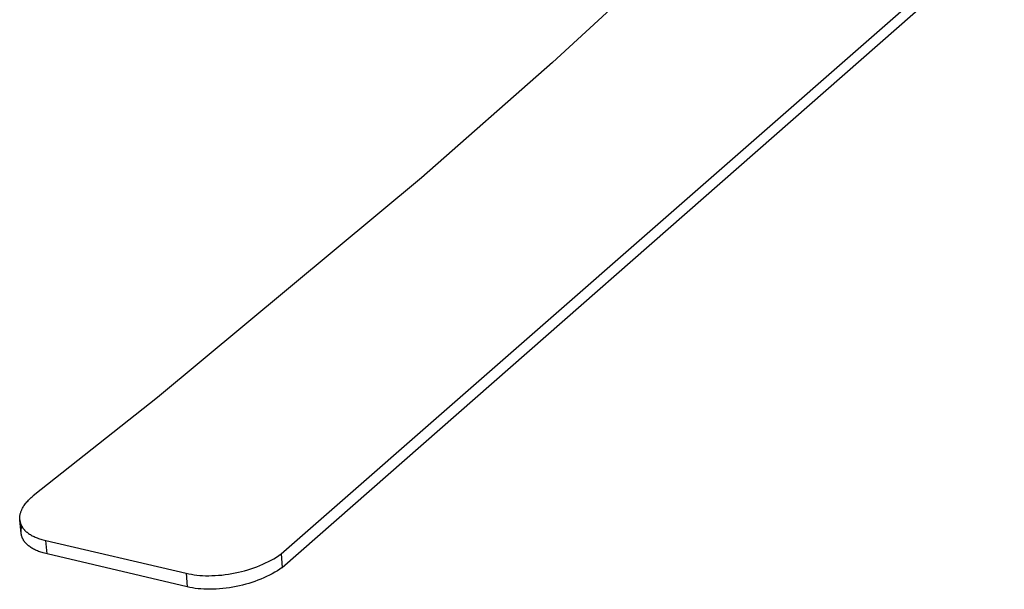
# Model space of a CAD drawing. Header units: millimetres. Extents: x -4170 to -1673, y 3725 to 5351.
# Tile 27 of 49: x -2691 to -2282, y 4577 to 4813. Entities that reach past the tile are written whole.
import ezdxf

# ---------------------------------------------------------------- set-up
doc = ezdxf.new("R2010")
doc.units = ezdxf.units.MM
doc.layers.add('Make2D$Visible$Curvas', color=7, linetype='Continuous')

msp = doc.modelspace()

# ---------------------------------------------------------------- linework, layer by layer
at = {"layer": 'Make2D$Visible$Curvas', "color": 29, "lineweight": -3, "true_color": 0x4d342b}
for p, q in [((-2390.68, 4868.5), (-2469.67, 4795.5)), ((-2582.45, 4591.31), (-2282.02, 4854.48)), ((-2582.04, 4585.67), (-2300.17, 4833.05)), ((-2469.67, 4795.5), (-2524.1, 4747.64)), ((-2524.1, 4747.64), (-2633.79, 4656.39)), ((-2633.79, 4656.39), (-2685.5, 4615.46)), ((-2687.05, 4614.04), (-2686.69, 4614.39)), ((-2686.69, 4614.39), (-2686.31, 4614.75)), ((-2686.31, 4614.75), (-2685.91, 4615.11)), ((-2685.91, 4615.11), (-2685.5, 4615.46)), ((-2690.15, 4609.84), (-2690.05, 4610.03)), ((-2690.05, 4610.03), (-2689.86, 4610.39)), ((-2689.86, 4610.39), (-2689.65, 4610.76)), ((-2689.65, 4610.76), (-2689.42, 4611.13)), ((-2689.42, 4611.13), (-2689.18, 4611.49)), ((-2689.18, 4611.49), (-2688.92, 4611.86)), ((-2688.92, 4611.86), (-2688.65, 4612.22)), ((-2688.65, 4612.22), (-2688.36, 4612.59)), ((-2688.36, 4612.59), (-2688.06, 4612.95)), ((-2688.06, 4612.95), (-2687.74, 4613.31)), ((-2687.74, 4613.31), (-2687.4, 4613.68)), ((-2687.4, 4613.68), (-2687.05, 4614.04)), ((-2691.07, 4606.32), (-2691.06, 4606.45)), ((-2691.07, 4606.19), (-2691.07, 4606.32)), ((-2691.07, 4606.06), (-2691.07, 4606.19)), ((-2691.07, 4605.93), (-2691.07, 4606.06)), ((-2691.06, 4605.8), (-2691.07, 4605.93)), ((-2691.06, 4606.58), (-2691.05, 4606.71)), ((-2691.06, 4606.45), (-2691.06, 4606.58)), ((-2691.05, 4606.71), (-2691.03, 4606.84)), ((-2691.03, 4606.84), (-2691.02, 4606.97)), ((-2691.02, 4606.97), (-2691, 4607.1)), ((-2691, 4607.1), (-2690.98, 4607.24)), ((-2690.98, 4607.24), (-2690.94, 4607.5)), ((-2690.94, 4607.5), (-2690.88, 4607.77)), ((-2690.88, 4607.77), (-2690.82, 4608.04)), ((-2690.82, 4608.04), (-2690.75, 4608.3)), ((-2690.75, 4608.3), (-2690.66, 4608.57)), ((-2690.66, 4608.57), (-2690.57, 4608.84)), ((-2690.57, 4608.84), (-2690.47, 4609.12)), ((-2690.47, 4609.12), (-2690.35, 4609.39)), ((-2690.35, 4609.39), (-2690.23, 4609.66)), ((-2690.23, 4609.66), (-2690.15, 4609.84)), ((-2691.06, 4605.67), (-2691.06, 4605.8)), ((-2691.05, 4605.55), (-2691.06, 4605.67)), ((-2691.03, 4605.42), (-2691.05, 4605.55)), ((-2691.03, 4605.42), (-2691.02, 4605.28)), ((-2690.46, 4599.9), (-2691.03, 4605.39)), ((-2691.02, 4605.28), (-2691, 4605.15)), ((-2691, 4605.15), (-2690.98, 4605.02)), ((-2690.98, 4605.02), (-2690.96, 4604.89)), ((-2690.96, 4604.89), (-2690.93, 4604.75)), ((-2690.93, 4604.75), (-2690.9, 4604.62)), ((-2690.9, 4604.62), (-2690.87, 4604.49)), ((-2690.87, 4604.49), (-2690.84, 4604.36)), ((-2690.84, 4604.36), (-2690.79, 4604.2)), ((-2690.79, 4604.2), (-2690.74, 4604.04)), ((-2690.74, 4604.04), (-2690.69, 4603.88)), ((-2690.69, 4603.88), (-2690.63, 4603.72)), ((-2690.63, 4603.72), (-2690.56, 4603.57)), ((-2690.56, 4603.57), (-2690.5, 4603.41)), ((-2690.5, 4603.41), (-2690.43, 4603.26)), ((-2690.43, 4603.26), (-2690.35, 4603.1)), ((-2690.41, 4601.75), (-2690.36, 4602.01)), ((-2690.36, 4602.01), (-2690.31, 4602.27)), ((-2690.35, 4603.1), (-2690.27, 4602.95)), ((-2690.31, 4602.27), (-2690.25, 4602.52)), ((-2690.27, 4602.95), (-2690.19, 4602.8)), ((-2690.25, 4602.52), (-2690.18, 4602.77)), ((-2690.19, 4602.8), (-2690.1, 4602.65)), ((-2690.1, 4602.65), (-2690.01, 4602.5)), ((-2690.01, 4602.5), (-2689.92, 4602.35)), ((-2689.92, 4602.35), (-2689.82, 4602.21)), ((-2689.82, 4602.21), (-2689.71, 4602.06)), ((-2689.71, 4602.06), (-2689.61, 4601.92)), ((-2689.61, 4601.92), (-2689.5, 4601.78)), ((-2690.49, 4600.71), (-2690.48, 4600.97)), ((-2690.49, 4600.45), (-2690.49, 4600.71)), ((-2690.48, 4600.18), (-2690.49, 4600.45)), ((-2690.48, 4600.97), (-2690.47, 4601.23)), ((-2690.46, 4599.92), (-2690.48, 4600.18)), ((-2690.47, 4601.23), (-2690.44, 4601.49)), ((-2690.44, 4599.76), (-2690.46, 4599.9)), ((-2690.44, 4601.49), (-2690.41, 4601.75)), ((-2690.42, 4599.63), (-2690.44, 4599.76)), ((-2690.4, 4599.5), (-2690.42, 4599.63)), ((-2690.38, 4599.36), (-2690.4, 4599.5)), ((-2690.35, 4599.23), (-2690.38, 4599.36)), ((-2690.32, 4599.1), (-2690.35, 4599.23)), ((-2690.29, 4598.97), (-2690.32, 4599.1)), ((-2690.26, 4598.84), (-2690.29, 4598.97)), ((-2690.21, 4598.67), (-2690.26, 4598.84)), ((-2690.16, 4598.51), (-2690.21, 4598.67)), ((-2690.11, 4598.35), (-2690.16, 4598.51)), ((-2690.05, 4598.19), (-2690.11, 4598.35)), ((-2689.99, 4598.04), (-2690.05, 4598.19)), ((-2689.92, 4597.88), (-2689.99, 4598.04)), ((-2689.85, 4597.72), (-2689.92, 4597.88)), ((-2689.77, 4597.57), (-2689.85, 4597.72)), ((-2689.5, 4601.78), (-2689.38, 4601.64)), ((-2689.38, 4601.64), (-2689.26, 4601.5)), ((-2689.26, 4601.5), (-2689.14, 4601.36)), ((-2689.14, 4601.36), (-2689.01, 4601.22)), ((-2689.01, 4601.22), (-2688.88, 4601.08)), ((-2688.88, 4601.08), (-2688.75, 4600.95)), ((-2688.75, 4600.95), (-2688.61, 4600.82)), ((-2688.61, 4600.82), (-2688.47, 4600.68)), ((-2688.47, 4600.68), (-2688.32, 4600.55)), ((-2688.32, 4600.55), (-2688.17, 4600.43)), ((-2688.17, 4600.43), (-2688.02, 4600.3)), ((-2688.02, 4600.3), (-2687.86, 4600.17)), ((-2687.86, 4600.17), (-2687.7, 4600.05)), ((-2687.7, 4600.05), (-2687.36, 4599.8)), ((-2687.36, 4599.8), (-2687.01, 4599.57)), ((-2687.01, 4599.57), (-2686.65, 4599.34)), ((-2686.65, 4599.34), (-2686.28, 4599.12)), ((-2686.28, 4599.12), (-2685.89, 4598.9)), ((-2685.89, 4598.9), (-2685.49, 4598.7)), ((-2685.49, 4598.7), (-2685.08, 4598.5)), ((-2685.08, 4598.5), (-2684.65, 4598.3)), ((-2684.65, 4598.3), (-2684.21, 4598.12)), ((-2684.21, 4598.12), (-2683.76, 4597.94)), ((-2683.76, 4597.94), (-2683.29, 4597.76)), ((-2683.29, 4597.76), (-2682.82, 4597.6)), ((-2689.69, 4597.42), (-2689.77, 4597.57)), ((-2689.61, 4597.26), (-2689.69, 4597.42)), ((-2689.52, 4597.11), (-2689.61, 4597.26)), ((-2689.43, 4596.96), (-2689.52, 4597.11)), ((-2689.34, 4596.81), (-2689.43, 4596.96)), ((-2689.24, 4596.67), (-2689.34, 4596.81)), ((-2689.14, 4596.52), (-2689.24, 4596.67)), ((-2689.03, 4596.38), (-2689.14, 4596.52)), ((-2688.92, 4596.23), (-2689.03, 4596.38)), ((-2688.8, 4596.09), (-2688.92, 4596.23)), ((-2688.68, 4595.95), (-2688.8, 4596.09)), ((-2688.56, 4595.81), (-2688.68, 4595.95)), ((-2688.43, 4595.67), (-2688.56, 4595.81)), ((-2688.3, 4595.54), (-2688.43, 4595.67)), ((-2688.17, 4595.4), (-2688.3, 4595.54)), ((-2688.03, 4595.27), (-2688.17, 4595.4)), ((-2687.89, 4595.13), (-2688.03, 4595.27)), ((-2687.74, 4595), (-2687.89, 4595.13)), ((-2687.59, 4594.87), (-2687.74, 4595)), ((-2687.44, 4594.74), (-2687.59, 4594.87)), ((-2687.28, 4594.62), (-2687.44, 4594.74)), ((-2687.12, 4594.49), (-2687.28, 4594.62)), ((-2686.78, 4594.25), (-2687.12, 4594.49)), ((-2686.44, 4594.01), (-2686.78, 4594.25)), ((-2686.08, 4593.78), (-2686.44, 4594.01)), ((-2685.7, 4593.56), (-2686.08, 4593.78)), ((-2682.82, 4597.6), (-2682.33, 4597.44)), ((-2682.33, 4597.44), (-2681.82, 4597.29)), ((-2681.82, 4597.29), (-2681.31, 4597.15)), ((-2681.31, 4597.15), (-2680.79, 4597.02)), ((-2680.79, 4597.02), (-2680.25, 4596.89)), ((-2680.25, 4596.89), (-2621.9, 4583.29)), ((-2679.68, 4591.32), (-2680.25, 4596.89)), ((-2685.32, 4593.34), (-2685.7, 4593.56)), ((-2684.92, 4593.13), (-2685.32, 4593.34)), ((-2684.5, 4592.93), (-2684.92, 4593.13)), ((-2684.08, 4592.74), (-2684.5, 4592.93)), ((-2683.64, 4592.55), (-2684.08, 4592.74)), ((-2683.19, 4592.37), (-2683.64, 4592.55)), ((-2682.72, 4592.2), (-2683.19, 4592.37)), ((-2682.24, 4592.03), (-2682.72, 4592.2)), ((-2681.76, 4591.88), (-2682.24, 4592.03)), ((-2681.26, 4591.73), (-2681.76, 4591.88)), ((-2680.74, 4591.58), (-2681.26, 4591.73)), ((-2680.22, 4591.45), (-2680.74, 4591.58)), ((-2679.68, 4591.32), (-2680.22, 4591.45)), ((-2621.43, 4577.64), (-2679.68, 4591.32)), ((-2585.49, 4589.34), (-2584.43, 4589.98)), ((-2584.43, 4589.98), (-2583.42, 4590.64)), ((-2583.42, 4590.64), (-2582.45, 4591.31)), ((-2582.45, 4591.31), (-2582.04, 4585.67)), ((-2595.06, 4585.13), (-2593.81, 4585.55)), ((-2593.81, 4585.55), (-2592.57, 4586.01)), ((-2592.57, 4586.01), (-2591.36, 4586.48)), ((-2591.36, 4586.48), (-2590.12, 4587.01)), ((-2590.12, 4587.01), (-2588.9, 4587.56)), ((-2588.9, 4587.56), (-2587.73, 4588.13)), ((-2587.73, 4588.13), (-2586.59, 4588.73)), ((-2586.59, 4588.73), (-2585.49, 4589.34)), ((-2582.04, 4585.67), (-2583.01, 4585)), ((-2621.9, 4583.29), (-2621.38, 4583.16)), ((-2621.9, 4583.29), (-2621.43, 4577.64)), ((-2621.38, 4583.16), (-2620.84, 4583.05)), ((-2620.84, 4583.05), (-2619.75, 4582.84)), ((-2619.75, 4582.84), (-2618.62, 4582.66)), ((-2618.62, 4582.66), (-2617.46, 4582.52)), ((-2617.46, 4582.52), (-2616.27, 4582.41)), ((-2616.27, 4582.41), (-2615.06, 4582.33)), ((-2615.06, 4582.33), (-2613.82, 4582.28)), ((-2613.82, 4582.28), (-2612.55, 4582.27)), ((-2612.55, 4582.27), (-2611.21, 4582.29)), ((-2611.21, 4582.29), (-2609.86, 4582.34)), ((-2609.86, 4582.34), (-2608.49, 4582.43)), ((-2608.49, 4582.43), (-2607.11, 4582.56)), ((-2607.11, 4582.56), (-2605.73, 4582.72)), ((-2605.73, 4582.72), (-2604.34, 4582.92)), ((-2604.34, 4582.92), (-2602.95, 4583.15)), ((-2602.95, 4583.15), (-2601.55, 4583.42)), ((-2601.55, 4583.42), (-2600.23, 4583.7)), ((-2600.23, 4583.7), (-2598.92, 4584.02)), ((-2598.92, 4584.02), (-2597.62, 4584.36)), ((-2597.62, 4584.36), (-2596.33, 4584.73)), ((-2596.33, 4584.73), (-2595.06, 4585.13)), ((-2589.7, 4581.36), (-2590.94, 4580.83)), ((-2588.49, 4581.91), (-2589.7, 4581.36)), ((-2587.31, 4582.49), (-2588.49, 4581.91)), ((-2586.17, 4583.09), (-2587.31, 4582.49)), ((-2585.08, 4583.7), (-2586.17, 4583.09)), ((-2584.02, 4584.34), (-2585.08, 4583.7)), ((-2583.01, 4585), (-2584.02, 4584.34)), ((-2620.9, 4577.52), (-2621.43, 4577.64)), ((-2620.37, 4577.4), (-2620.9, 4577.52)), ((-2619.27, 4577.19), (-2620.37, 4577.4)), ((-2603.89, 4577.27), (-2605.28, 4577.07)), ((-2602.5, 4577.5), (-2603.89, 4577.27)), ((-2601.11, 4577.77), (-2602.5, 4577.5)), ((-2599.79, 4578.05), (-2601.11, 4577.77)), ((-2598.48, 4578.37), (-2599.79, 4578.05)), ((-2597.19, 4578.71), (-2598.48, 4578.37)), ((-2595.9, 4579.08), (-2597.19, 4578.71)), ((-2594.63, 4579.48), (-2595.9, 4579.08)), ((-2593.38, 4579.91), (-2594.63, 4579.48)), ((-2592.15, 4580.36), (-2593.38, 4579.91)), ((-2590.94, 4580.83), (-2592.15, 4580.36)), ((-2618.15, 4577.02), (-2619.27, 4577.19)), ((-2616.99, 4576.87), (-2618.15, 4577.02)), ((-2615.8, 4576.76), (-2616.99, 4576.87)), ((-2614.59, 4576.68), (-2615.8, 4576.76)), ((-2613.35, 4576.63), (-2614.59, 4576.68)), ((-2612.09, 4576.61), (-2613.35, 4576.63)), ((-2610.75, 4576.63), (-2612.09, 4576.61)), ((-2609.4, 4576.69), (-2610.75, 4576.63)), ((-2608.04, 4576.78), (-2609.4, 4576.69)), ((-2606.66, 4576.91), (-2608.04, 4576.78)), ((-2605.28, 4577.07), (-2606.66, 4576.91))]:
    msp.add_line(p, q, dxfattribs=at)

doc.saveas('drawing.dxf')
